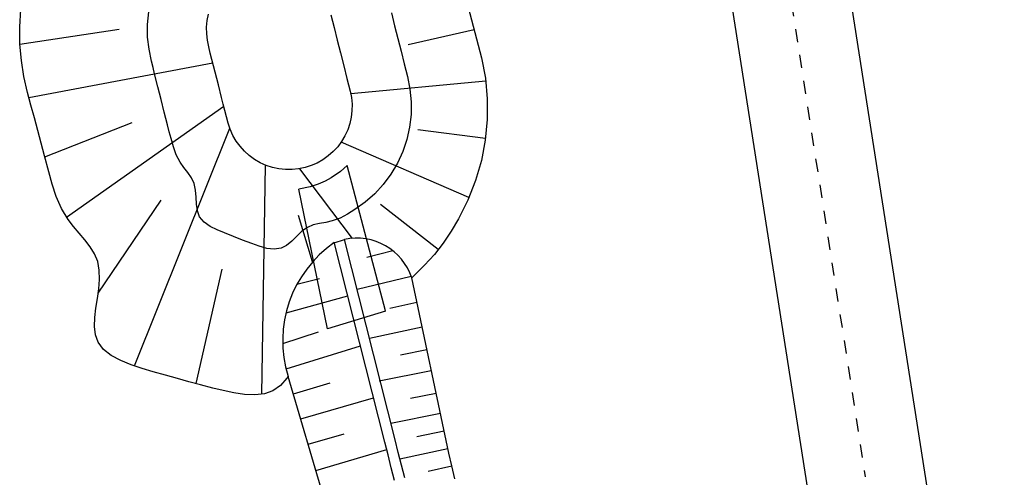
# Model space of a CAD drawing. Extents: x 446577 to 447240, y 443630 to 444842.
# Tile 63 of 71: x 446731 to 446768, y 444602 to 444619. Entities that reach past the tile are written whole.
import ezdxf

# ---------------------------------------------------------------- set-up
doc = ezdxf.new("R2010")
doc.units = 0
doc.header["$LTSCALE"] = 2
doc.header["$MEASUREMENT"] = 0
doc.linetypes.add('ACAD_ISO10W100W', pattern=[0.5, 0.25, -0.25])
for name, color, linetype in [('Bahnachse', 7, 'CONTINUOUS'), ('Gleisachse', 7, 'CONTINUOUS'), ('Regenrückhaltebecken_Vorflutgra', 15, 'CONTINUOUS')]:
    doc.layers.add(name, color=color, linetype=linetype)

msp = doc.modelspace()

# ---------------------------------------------------------------- linework, layer by layer
at = {"layer": 'Bahnachse', "linetype": 'ACAD_ISO10W100W'}
msp.add_line((446754.59, 444655.455), (446762.96, 444601.859), dxfattribs=at)
at = {"layer": 'Gleisachse', "linetype": 'Continuous'}
for p, q in [((446752.756, 444681.785), (446768.248, 444582.584)), ((446748.31, 444681.091), (446763.802, 444581.89))]:
    msp.add_line(p, q, dxfattribs=at)
at = {"layer": 'Regenrückhaltebecken_Vorflutgra', "linetype": 'Continuous'}
for p, q in [((446747.854, 444619.734), (446747.981, 444619.25)), ((446730.791, 444618.979), (446730.835, 444619.638)), ((446735.655, 444619.076), (446735.704, 444619.558)), ((446737.928, 444619.217), (446737.979, 444619.462)), ((446742.627, 444619.442), (446742.75, 444618.957)), ((446744.931, 444619.509), (446745.054, 444619.025)), ((446735.658, 444618.592), (446735.655, 444619.076)), ((446737.903, 444618.968), (446737.928, 444619.217)), ((446745.054, 444619.025), (446745.177, 444618.54)), ((446747.981, 444619.25), (446748.108, 444618.766)), ((446730.798, 444618.319), (446730.791, 444618.979)), ((446730.798, 444618.319), (446734.575, 444618.896)), ((446737.904, 444618.719), (446737.903, 444618.968)), ((446737.934, 444618.471), (446737.904, 444618.719)), ((446742.75, 444618.957), (446742.873, 444618.473)), ((446748.083, 444618.863), (446745.572, 444618.296)), ((446748.108, 444618.766), (446748.235, 444618.283)), ((446730.854, 444617.7), (446730.798, 444618.319)), ((446735.711, 444618.13), (446735.658, 444618.592)), ((446737.984, 444618.226), (446737.934, 444618.471)), ((446742.873, 444618.473), (446742.995, 444617.988)), ((446745.177, 444618.54), (446745.299, 444618.055)), ((446748.235, 444618.283), (446748.3, 444618.041)), ((446735.803, 444617.674), (446735.711, 444618.13)), ((446738.043, 444617.983), (446737.984, 444618.226)), ((446738.106, 444617.741), (446738.043, 444617.983)), ((446742.995, 444617.988), (446743.118, 444617.503)), ((446745.299, 444618.055), (446745.422, 444617.571)), ((446748.3, 444618.041), (446748.361, 444617.799)), ((446730.952, 444617.087), (446730.854, 444617.7)), ((446731.138, 444616.292), (446738.139, 444617.614)), ((446735.863, 444617.431), (446735.803, 444617.674)), ((446738.229, 444617.256), (446738.106, 444617.741)), ((446743.118, 444617.503), (446743.241, 444617.019)), ((446745.422, 444617.571), (446745.485, 444617.329)), ((446748.361, 444617.799), (446748.505, 444617.027)), ((446735.925, 444617.189), (446735.863, 444617.431)), ((446736.048, 444616.704), (446735.925, 444617.189)), ((446738.352, 444616.772), (446738.229, 444617.256)), ((446745.485, 444617.329), (446745.545, 444617.086)), ((446731.088, 444616.481), (446730.952, 444617.087)), ((446738.474, 444616.287), (446738.352, 444616.772)), ((446743.241, 444617.019), (446743.304, 444616.777)), ((446743.304, 444616.777), (446743.363, 444616.534)), ((446748.518, 444616.92), (446743.384, 444616.434)), ((446745.545, 444617.086), (446745.636, 444616.61)), ((446748.505, 444617.027), (446748.575, 444616.243)), ((446731.153, 444616.239), (446731.088, 444616.481)), ((446736.171, 444616.22), (446736.048, 444616.704)), ((446743.363, 444616.534), (446743.41, 444616.288)), ((446745.636, 444616.61), (446745.683, 444616.129)), ((446731.219, 444615.998), (446731.153, 444616.239)), ((446731.349, 444615.515), (446731.219, 444615.998)), ((446736.293, 444615.735), (446736.171, 444616.22)), ((446738.537, 444616.045), (446738.474, 444616.287)), ((446738.597, 444615.802), (446738.537, 444616.045)), ((446743.41, 444616.288), (446743.435, 444616.04)), ((446743.435, 444616.04), (446743.432, 444615.79)), ((446745.683, 444616.129), (446745.678, 444615.645)), ((446748.575, 444616.243), (446748.573, 444615.456)), ((446732.565, 444611.744), (446738.558, 444615.962)), ((446736.416, 444615.25), (446736.293, 444615.735)), ((446738.656, 444615.559), (446738.597, 444615.802)), ((446743.432, 444615.79), (446743.403, 444615.542)), ((446745.678, 444615.645), (446745.621, 444615.164)), ((446731.48, 444615.033), (446731.349, 444615.515)), ((446731.747, 444614.03), (446735.064, 444615.342)), ((446736.481, 444614.99), (446736.416, 444615.25)), ((446738.72, 444615.318), (446738.656, 444615.559)), ((446738.8, 444615.081), (446738.72, 444615.318)), ((446743.348, 444615.298), (446743.268, 444615.061)), ((446743.403, 444615.542), (446743.348, 444615.298)), ((446748.573, 444615.456), (446748.499, 444614.673)), ((446731.61, 444614.55), (446731.48, 444615.033)), ((446735.153, 444606.077), (446738.784, 444615.122)), ((446736.548, 444614.73), (446736.481, 444614.99)), ((446738.9, 444614.852), (446738.8, 444615.081)), ((446743.268, 444615.061), (446743.164, 444614.834)), ((446745.621, 444615.164), (446745.514, 444614.691)), ((446748.506, 444614.726), (446745.94, 444615.064)), ((446731.737, 444614.066), (446731.61, 444614.55)), ((446736.637, 444614.418), (446736.548, 444614.73)), ((446739.025, 444614.636), (446738.9, 444614.852)), ((446739.172, 444614.434), (446739.025, 444614.636)), ((446743.037, 444614.619), (446742.888, 444614.418)), ((446747.879, 444612.485), (446743.016, 444614.589)), ((446743.164, 444614.834), (446743.037, 444614.619)), ((446745.514, 444614.691), (446745.36, 444614.233)), ((446748.499, 444614.673), (446748.353, 444613.895)), ((446736.748, 444614.114), (446736.637, 444614.418)), ((446736.897, 444613.828), (446736.748, 444614.114)), ((446739.34, 444614.248), (446739.172, 444614.434)), ((446739.525, 444614.081), (446739.34, 444614.248)), ((446742.719, 444614.234), (446742.532, 444614.068)), ((446742.888, 444614.418), (446742.719, 444614.234)), ((446745.36, 444614.233), (446745.158, 444613.793)), ((446731.893, 444613.469), (446731.737, 444614.066)), ((446737.037, 444613.628), (446736.897, 444613.828)), ((446739.727, 444613.934), (446739.525, 444614.081)), ((446739.943, 444613.809), (446739.727, 444613.934)), ((446740.171, 444613.706), (446739.943, 444613.809)), ((446742.112, 444613.799), (446741.883, 444613.699)), ((446742.329, 444613.923), (446742.112, 444613.799)), ((446742.532, 444614.068), (446742.329, 444613.923)), ((446745.158, 444613.793), (446744.912, 444613.376)), ((446748.353, 444613.895), (446748.133, 444613.134)), ((446732.026, 444612.993), (446731.893, 444613.469)), ((446737.186, 444613.433), (446737.037, 444613.628)), ((446737.322, 444613.233), (446737.186, 444613.433)), ((446740.005, 444605), (446740.143, 444613.718)), ((446740.409, 444613.629), (446740.171, 444613.706)), ((446740.653, 444613.576), (446740.409, 444613.629)), ((446740.902, 444613.549), (446740.653, 444613.576)), ((446741.151, 444613.548), (446740.902, 444613.549)), ((446741.4, 444613.573), (446741.151, 444613.548)), ((446741.645, 444613.623), (446741.4, 444613.573)), ((446743.452, 444610.932), (446741.453, 444613.582)), ((446741.883, 444613.699), (446741.645, 444613.623)), ((446743, 444613.481), (446742.639, 444613.237)), ((446743.246, 444613.698), (446743, 444613.481)), ((446744.706, 444608.178), (446743.246, 444613.698)), ((446744.912, 444613.376), (446744.624, 444612.986)), ((446732.182, 444612.524), (446732.026, 444612.993)), ((446737.424, 444613.017), (446737.322, 444613.233)), ((446737.481, 444612.764), (446737.424, 444613.017)), ((446742.148, 444612.996), (446741.835, 444612.897)), ((446742.413, 444613.108), (446742.148, 444612.996)), ((446742.639, 444613.237), (446742.413, 444613.108)), ((446748.133, 444613.134), (446747.838, 444612.391)), ((446737.503, 444612.497), (446737.481, 444612.764)), ((446741.835, 444612.897), (446741.407, 444612.808)), ((446742.5, 444607.482), (446741.407, 444612.808)), ((446744.297, 444612.63), (446743.933, 444612.312)), ((446744.624, 444612.986), (446744.297, 444612.63)), ((446732.378, 444612.071), (446732.182, 444612.524)), ((446733.777, 444608.847), (446736.172, 444612.387)), ((446737.518, 444612.23), (446737.503, 444612.497)), ((446743.933, 444612.312), (446743.541, 444612.027)), ((446747.838, 444612.391), (446747.478, 444611.675)), ((446732.63, 444611.645), (446732.378, 444612.071)), ((446737.553, 444611.976), (446737.518, 444612.23)), ((446737.636, 444611.751), (446737.553, 444611.976)), ((446743.541, 444612.027), (446743.266, 444611.853)), ((446746.708, 444610.501), (446744.522, 444612.214)), ((446732.833, 444611.38), (446732.63, 444611.645)), ((446737.803, 444611.548), (446737.636, 444611.751)), ((446738.033, 444611.386), (446737.803, 444611.548)), ((446741.936, 444610.04), (446741.394, 444611.796)), ((446742.196, 444611.497), (446741.961, 444611.44)), ((446742.438, 444611.541), (446742.196, 444611.497)), ((446742.676, 444611.594), (446742.438, 444611.541)), ((446742.98, 444611.704), (446742.676, 444611.594)), ((446743.266, 444611.853), (446742.98, 444611.704)), ((446747.478, 444611.675), (446747.2, 444611.205)), ((446733.051, 444611.124), (446732.833, 444611.38)), ((446733.269, 444610.869), (446733.051, 444611.124)), ((446738.3, 444611.252), (446738.033, 444611.386)), ((446738.577, 444611.138), (446738.3, 444611.252)), ((446738.928, 444610.999), (446738.577, 444611.138)), ((446741.529, 444611.2), (446741.333, 444611.017)), ((446741.741, 444611.349), (446741.529, 444611.2)), ((446741.961, 444611.44), (446741.741, 444611.349)), ((446747.2, 444611.205), (446746.897, 444610.754)), ((446733.471, 444610.609), (446733.269, 444610.869)), ((446739.271, 444610.867), (446738.928, 444610.999)), ((446739.624, 444610.733), (446739.271, 444610.867)), ((446741.142, 444610.829), (446740.946, 444610.665)), ((446741.333, 444611.017), (446741.142, 444610.829)), ((446744.682, 444603.17), (446742.755, 444610.787)), ((446742.76, 444610.767), (446743.143, 444610.885)), ((446745.07, 444603.269), (446743.142, 444610.885)), ((446746.897, 444610.754), (446746.565, 444610.323)), ((446733.639, 444610.337), (446733.471, 444610.609)), ((446739.906, 444610.632), (446739.624, 444610.733)), ((446740.193, 444610.551), (446739.906, 444610.632)), ((446740.473, 444610.516), (446740.193, 444610.551)), ((446740.733, 444610.554), (446740.473, 444610.516)), ((446740.946, 444610.665), (446740.733, 444610.554)), ((446744.989, 444610.459), (446743.994, 444610.204)), ((446733.759, 444610.046), (446733.639, 444610.337)), ((446733.82, 444609.717), (446733.759, 444610.046)), ((446746.565, 444610.323), (446746.196, 444609.907)), ((446733.827, 444609.368), (446733.82, 444609.717)), ((446737.498, 444605.404), (446738.492, 444609.759)), ((446746.196, 444609.907), (446745.802, 444609.513)), ((446733.797, 444609.006), (446733.827, 444609.368)), ((446741.338, 444609.183), (446742.194, 444609.399)), ((446745.685, 444609.478), (446743.623, 444608.985)), ((446745.802, 444609.513), (446745.703, 444609.424)), ((446747.115, 444602.755), (446745.703, 444609.424)), ((446733.747, 444608.638), (446733.797, 444609.006)), ((446733.692, 444608.272), (446733.747, 444608.638)), ((446740.922, 444608.093), (446743.273, 444608.741)), ((446733.651, 444607.916), (446733.692, 444608.272)), ((446744.71, 444608.163), (446742.5, 444607.482)), ((446745.9, 444608.492), (446744.868, 444608.258)), ((446733.639, 444607.578), (446733.651, 444607.916)), ((446733.673, 444607.265), (446733.639, 444607.578)), ((446746.101, 444607.546), (446744.097, 444607.115)), ((446733.771, 444606.984), (446733.673, 444607.265)), ((446740.799, 444606.924), (446742.153, 444607.368)), ((446733.979, 444606.705), (446733.771, 444606.984)), ((446734.274, 444606.472), (446733.979, 444606.705)), ((446740.927, 444605.963), (446743.754, 444606.84)), ((446746.283, 444606.685), (446745.273, 444606.48)), ((446734.633, 444606.279), (446734.274, 444606.472)), ((446735.035, 444606.118), (446734.633, 444606.279)), ((446735.456, 444605.979), (446735.035, 444606.118)), ((446735.874, 444605.857), (446735.456, 444605.979)), ((446746.45, 444605.895), (446744.461, 444605.49)), ((446736.342, 444605.724), (446735.874, 444605.857)), ((446736.789, 444605.598), (446736.342, 444605.724)), ((446737.228, 444605.477), (446736.789, 444605.598)), ((446740.954, 444605.605), (446740.709, 444605.335)), ((446741.006, 444605.679), (446740.954, 444605.605)), ((446742.506, 444600.557), (446741.006, 444605.679)), ((446737.672, 444605.357), (446737.228, 444605.477)), ((446738.134, 444605.236), (446737.672, 444605.357)), ((446738.532, 444605.137), (446738.134, 444605.236)), ((446738.939, 444605.05), (446738.532, 444605.137)), ((446740.427, 444605.134), (446740.1, 444605.017)), ((446740.709, 444605.335), (446740.427, 444605.134)), ((446741.208, 444605.016), (446742.606, 444605.432)), ((446739.344, 444604.99), (446738.939, 444605.05)), ((446739.735, 444604.974), (446739.344, 444604.99)), ((446740.1, 444605.017), (446739.735, 444604.974)), ((446741.485, 444604.063), (446744.254, 444604.863)), ((446746.633, 444605.033), (446745.654, 444604.834)), ((446746.799, 444604.262), (446744.916, 444603.879)), ((446741.767, 444603.095), (446743.133, 444603.494)), ((446745.193, 444602.784), (446745.07, 444603.269)), ((446746.938, 444603.589), (446745.896, 444603.374)), ((446742.056, 444602.101), (446744.753, 444602.892)), ((446744.805, 444602.686), (446744.682, 444603.17)), ((446747.078, 444602.922), (446745.257, 444602.529)), ((446744.928, 444602.201), (446744.805, 444602.686)), ((446745.315, 444602.299), (446745.193, 444602.784)), ((446747.229, 444602.268), (446747.115, 444602.755)), ((446745.05, 444601.716), (446744.928, 444602.201)), ((446745.438, 444601.814), (446745.315, 444602.299)), ((446747.232, 444602.257), (446746.33, 444602.055)), ((446747.343, 444601.781), (446747.229, 444602.268))]:
    msp.add_line(p, q, dxfattribs=at)
for centre, major_axis, start_param, end_param in [((446743.623, 444608.753), (-1.545, 1.545), 4.238819, 5.719366), ((446745.322, 444607.038), (-3.2, 3.2), -0.183367, 1.090255)]:
    msp.add_ellipse(centre, major_axis=major_axis, ratio=1, start_param=start_param, end_param=end_param, dxfattribs=at)

doc.saveas('drawing.dxf')
